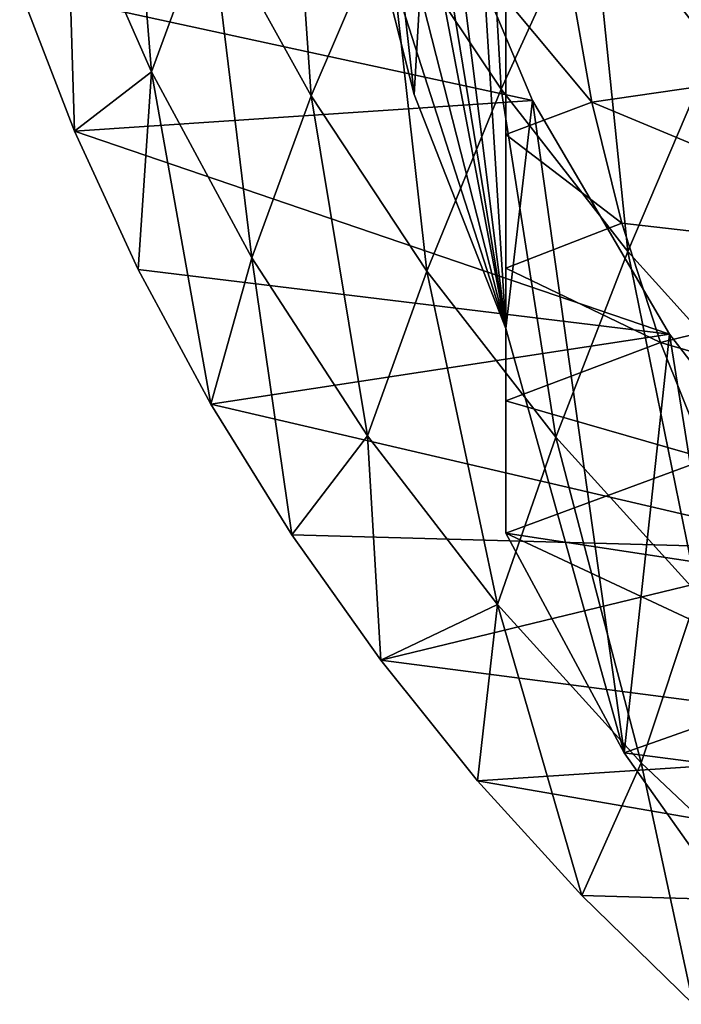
# Model space of a CAD drawing. Header units: metres. Extents: x -81 to 81, y -160 to 24.
# Tile 1 of 256: x -13.58 to -10.07, y -155.6 to -150.37. Entities that reach past the tile are written whole.
import ezdxf

# ---------------------------------------------------------------- set-up
doc = ezdxf.new("R2010")
doc.units = ezdxf.units.M
doc.layers.add('solid_501850_SW0001', color=7, linetype='CONTINUOUS')

msp = doc.modelspace()

# ---------------------------------------------------------------- linework, layer by layer
at = {"layer": 'solid_501850_SW0001'}
for points in [[(-11, -142.998276, 168.225082), (-11, -152.01149, 171.50563), (-11.486273, -144.240814, 168.677322)], [(-11, -142.998276, 168.225082), (-11, -153.098541, 168.518982), (-11, -152.01149, 171.50563)], [(-11, -152.396133, 168.078796), (-11, -153.098541, 168.518982), (-11, -142.998276, 168.225082)], [(-11, -151.691833, 167.669937), (-11, -152.396133, 168.078796), (-11, -142.998276, 168.225082)], [(-11, -150.981644, 167.291351), (-11, -151.691833, 167.669937), (-11, -142.998276, 168.225082)], [(-11, -150.26207, 166.942535), (-11, -150.981644, 167.291351), (-11, -142.998276, 168.225082)], [(-11.486273, -144.240814, 168.677322), (-11, -152.01149, 171.50563), (-11.814212, -145.528336, 169.14595)], [(-11.814212, -145.528336, 169.14595), (-11, -152.01149, 171.50563), (-11.979311, -146.843048, 169.624466)], [(-11.979311, -146.843048, 169.624466), (-11, -152.01149, 171.50563), (-11.979311, -148.166733, 170.106247)], [(-11.814212, -149.481445, 170.584763), (-11.486273, -150.768967, 171.053375), (-11.787441, -148.112991, 174.769073)], [(-11.486273, -150.768967, 171.053375), (-11.412685, -149.484543, 175.268265), (-11.787441, -148.112991, 174.769073)], [(-11.979311, -148.166733, 170.106247), (-11, -152.01149, 171.50563), (-11.814212, -149.481445, 170.584763)], [(-9.982138, -148.575378, 188.339325), (-10.546448, -149.69458, 186.10173), (-9.895297, -150.529739, 186.411636)], [(-13.027951, -148.803085, 180.411774), (-13.32896, -149.626007, 178.011154), (-12.880503, -150.649292, 178.383118)], [(-12.570354, -149.807343, 180.777176), (-13.027951, -148.803085, 180.411774), (-12.880503, -150.649292, 178.383118)], [(-11.13506, -148.818939, 185.777832), (-11.62955, -149.834473, 183.477432), (-11.024647, -150.741104, 183.810287)], [(-10.546448, -149.69458, 186.10173), (-11.13506, -148.818939, 185.777832), (-11.024647, -150.741104, 183.810287)], [(-12.163173, -148.889984, 183.131607), (-12.570354, -149.807343, 180.777176), (-12.032619, -150.777222, 181.130783)], [(-11.62955, -149.834473, 183.477432), (-12.163173, -148.889984, 183.131607), (-12.032619, -150.777222, 181.130783)], [(-8.979019, -149.415894, 166.410599), (-8.811751, -150.559464, 166.826828), (-10.726985, -149.49939, 166.440994)], [(-11.412685, -149.484543, 175.268265), (-10.857915, -150.801239, 175.747513), (-13.579643, -150.210175, 175.532379)], [(-11.814212, -149.481445, 170.584763), (-11, -152.01149, 171.50563), (-11.486273, -150.768967, 171.053375)], [(-11.486273, -150.768967, 171.053375), (-11, -152.01149, 171.50563), (-11.412685, -149.484543, 175.268265)], [(-11, -152.01149, 171.50563), (-10.857915, -150.801239, 175.747513), (-11.412685, -149.484543, 175.268265)], [(-8.811751, -150.559464, 166.826828), (-10.658031, -150.157318, 166.680466), (-10.726985, -149.49939, 166.440994)], [(-13.32896, -149.626007, 178.011154), (-13.579643, -150.210175, 175.532379), (-13.288605, -150.963699, 175.806641)], [(-12.880503, -150.649292, 178.383118), (-13.32896, -149.626007, 178.011154), (-13.288605, -150.963699, 175.806641)], [(-10.546448, -149.69458, 186.10173), (-11.024647, -150.741104, 183.810287), (-10.352859, -151.603897, 184.127838)], [(-9.895297, -150.529739, 186.411636), (-10.546448, -149.69458, 186.10173), (-10.352859, -151.603897, 184.127838)], [(-12.570354, -149.807343, 180.777176), (-12.880503, -150.649292, 178.383118), (-12.347151, -151.636475, 178.74231)], [(-12.032619, -150.777222, 181.130783), (-12.570354, -149.807343, 180.777176), (-12.347151, -151.636475, 178.74231)], [(-11.62955, -149.834473, 183.477432), (-12.032619, -150.777222, 181.130783), (-11.419119, -151.70665, 181.470276)], [(-11.024647, -150.741104, 183.810287), (-11.62955, -149.834473, 183.477432), (-11.419119, -151.70665, 181.470276)], [(-10.658031, -150.157318, 166.680466), (-10.543445, -150.809479, 166.917831), (-11, -150.26207, 166.942535)], [(-8.811751, -150.559464, 166.826828), (-10.543445, -150.809479, 166.917831), (-10.658031, -150.157318, 166.680466)], [(-10.857915, -150.801239, 175.747513), (-13.288605, -150.963699, 175.806641), (-13.579643, -150.210175, 175.532379)], [(-10.543445, -150.809479, 166.917831), (-11, -150.981644, 167.291351), (-11, -150.26207, 166.942535)], [(-8.811751, -150.559464, 166.826828), (-8.480353, -151.670898, 167.231369), (-10.543445, -150.809479, 166.917831)], [(-9.895297, -150.529739, 186.411636), (-10.352859, -151.603897, 184.127838), (-9.618587, -152.416885, 184.42778)], [(-12.880503, -150.649292, 178.383118), (-13.288605, -150.963699, 175.806641), (-12.950188, -151.698761, 176.074173)], [(-12.880503, -150.649292, 178.383118), (-12.950188, -151.698761, 176.074173), (-12.565085, -152.4142, 176.334579)], [(-12.347151, -151.636475, 178.74231), (-12.880503, -150.649292, 178.383118), (-12.565085, -152.4142, 176.334579)], [(-12.032619, -150.777222, 181.130783), (-12.347151, -151.636475, 178.74231), (-11.73326, -152.581299, 179.086441)], [(-11.419119, -151.70665, 181.470276), (-12.032619, -150.777222, 181.130783), (-11.73326, -152.581299, 179.086441)], [(-11.024647, -150.741104, 183.810287), (-11.419119, -151.70665, 181.470276), (-10.734274, -152.589554, 181.793335)], [(-10.352859, -151.603897, 184.127838), (-11.024647, -150.741104, 183.810287), (-10.734274, -152.589554, 181.793335)], [(-10.857915, -150.801239, 175.747513), (-10.131948, -152.04213, 176.199158), (-13.288605, -150.963699, 175.806641)], [(-11, -152.01149, 171.50563), (-10.371182, -154.264328, 168.943298), (-10.857915, -150.801239, 175.747513)], [(-10.543445, -150.809479, 166.917831), (-10.383667, -151.4534, 167.152206), (-11, -150.981644, 167.291351)], [(-10.371182, -154.264328, 168.943298), (-10.131948, -152.04213, 176.199158), (-10.857915, -150.801239, 175.747513)], [(-8.480353, -151.670898, 167.231369), (-10.383667, -151.4534, 167.152206), (-10.543445, -150.809479, 166.917831)], [(-10.131948, -152.04213, 176.199158), (-12.950188, -151.698761, 176.074173), (-13.288605, -150.963699, 175.806641)], [(-10.383667, -151.4534, 167.152206), (-11, -151.691833, 167.669937), (-11, -150.981644, 167.291351)], [(-10.383667, -151.4534, 167.152206), (-10.179542, -152.085724, 167.382355), (-11, -151.691833, 167.669937)], [(-8.480353, -151.670898, 167.231369), (-10.179542, -152.085724, 167.382355), (-10.383667, -151.4534, 167.152206)], [(-10.352859, -151.603897, 184.127838), (-10.734274, -152.589554, 181.793335), (-9.982503, -153.419846, 182.097656)], [(-9.618587, -152.416885, 184.42778), (-10.352859, -151.603897, 184.127838), (-9.982503, -153.419846, 182.097656)], [(-12.347151, -151.636475, 178.74231), (-12.565085, -152.4142, 176.334579), (-12.135274, -153.106949, 176.586716)], [(-11.73326, -152.581299, 179.086441), (-12.347151, -151.636475, 178.74231), (-12.135274, -153.106949, 176.586716)], [(-8.480353, -151.670898, 167.231369), (-7.990956, -152.72966, 167.616714), (-10.179542, -152.085724, 167.382355)], [(-10.131948, -152.04213, 176.199158), (-12.565085, -152.4142, 176.334579), (-12.950188, -151.698761, 176.074173)], [(-11.419119, -151.70665, 181.470276), (-11.73326, -152.581299, 179.086441), (-11.043287, -153.477585, 179.413193)], [(-10.734274, -152.589554, 181.793335), (-11.419119, -151.70665, 181.470276), (-11.043287, -153.477585, 179.413193)], [(-10.179542, -152.085724, 167.382355), (-11, -152.396133, 168.078796), (-11, -151.691833, 167.669937)], [(-11, -152.01149, 171.50563), (-11, -153.098541, 168.518982), (-10.371182, -154.264328, 168.943298)], [(-10.131948, -152.04213, 176.199158), (-9.246147, -153.187805, 176.61615), (-12.565085, -152.4142, 176.334579)], [(-10.179542, -152.085724, 167.382355), (-9.931682, -152.704575, 167.60759), (-11, -152.396133, 168.078796)], [(-10.371182, -154.264328, 168.943298), (-9.603075, -155.353867, 169.339859), (-10.131948, -152.04213, 176.199158)], [(-7.990956, -152.72966, 167.616714), (-9.931682, -152.704575, 167.60759), (-10.179542, -152.085724, 167.382355)], [(-9.603075, -155.353867, 169.339859), (-9.246147, -153.187805, 176.61615), (-10.131948, -152.04213, 176.199158)], [(-9.931682, -152.704575, 167.60759), (-11, -153.098541, 168.518982), (-11, -152.396133, 168.078796)], [(-9.246147, -153.187805, 176.61615), (-12.135274, -153.106949, 176.586716), (-12.565085, -152.4142, 176.334579)], [(-11.73326, -152.581299, 179.086441), (-12.135274, -153.106949, 176.586716), (-11.663147, -153.773682, 176.829391)], [(-11.043287, -153.477585, 179.413193), (-11.73326, -152.581299, 179.086441), (-11.663147, -153.773682, 176.829391)], [(-10.734274, -152.589554, 181.793335), (-11.043287, -153.477585, 179.413193), (-10.281688, -154.319107, 179.720245)], [(-9.982503, -153.419846, 182.097656), (-10.734274, -152.589554, 181.793335), (-10.281688, -154.319107, 179.720245)], [(-9.931682, -152.704575, 167.60759), (-9.641403, -153.306595, 167.826706), (-11, -153.098541, 168.518982)], [(-9.246147, -153.187805, 176.61615), (-11.663147, -153.773682, 176.829391), (-12.135274, -153.106949, 176.586716)], [(-9.309708, -153.889725, 168.03894), (-10.371182, -154.264328, 168.943298), (-11, -153.098541, 168.518982)], [(-9.641403, -153.306595, 167.826706), (-9.309708, -153.889725, 168.03894), (-11, -153.098541, 168.518982)], [(-9.246147, -153.187805, 176.61615), (-8.214581, -154.220062, 176.991852), (-11.663147, -153.773682, 176.829391)], [(-9.982503, -153.419846, 182.097656), (-10.281688, -154.319107, 179.720245), (-9.452979, -155.099731, 180.00531)], [(-11.043287, -153.477585, 179.413193), (-11.663147, -153.773682, 176.829391), (-11.149621, -154.413208, 177.062164)], [(-11.043287, -153.477585, 179.413193), (-11.149621, -154.413208, 177.062164), (-10.596162, -155.023315, 177.284225)], [(-10.281688, -154.319107, 179.720245), (-11.043287, -153.477585, 179.413193), (-10.596162, -155.023315, 177.284225)], [(-8.214581, -154.220062, 176.991852), (-11.149621, -154.413208, 177.062164), (-11.663147, -153.773682, 176.829391)], [(-9.309708, -153.889725, 168.03894), (-8.938362, -154.450882, 168.243195), (-10.371182, -154.264328, 168.943298)], [(-8.214581, -154.220062, 176.991852), (-7.053412, -155.122726, 177.320404), (-11.149621, -154.413208, 177.062164)], [(-8.938362, -154.450882, 168.243195), (-9.603075, -155.353867, 169.339859), (-10.371182, -154.264328, 168.943298)], [(-10.281688, -154.319107, 179.720245), (-10.596162, -155.023315, 177.284225), (-10.005519, -155.600479, 177.494293)], [(-9.452979, -155.099731, 180.00531), (-10.281688, -154.319107, 179.720245), (-10.005519, -155.600479, 177.494293)], [(-7.053412, -155.122726, 177.320404), (-10.596162, -155.023315, 177.284225), (-11.149621, -154.413208, 177.062164)], [(-7.053412, -155.122726, 177.320404), (-10.005519, -155.600479, 177.494293), (-10.596162, -155.023315, 177.284225)]]:
    msp.add_3dface(points, dxfattribs=at)

doc.saveas('drawing.dxf')
